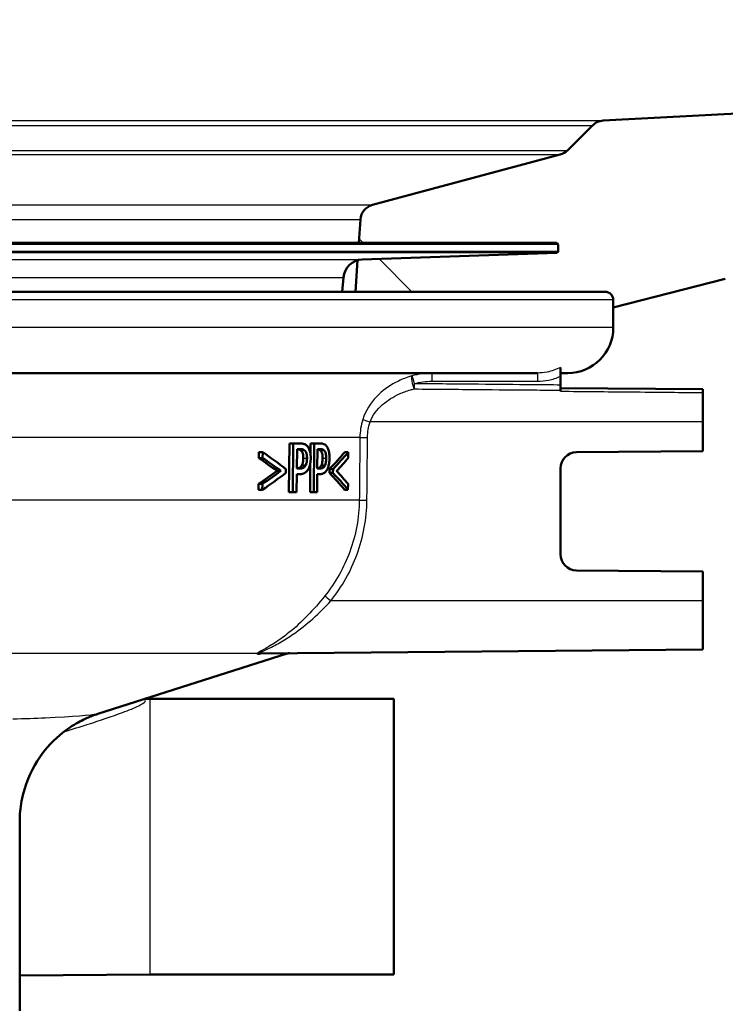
# Model space of a CAD drawing. Header units: millimetres. Extents: x 0 to 2100, y 0 to 2970.
# Tile 9 of 15: x 722 to 765, y 1500 to 1561. Entities that reach past the tile are written whole.
import ezdxf

# ---------------------------------------------------------------- set-up
doc = ezdxf.new("R2010")
doc.units = ezdxf.units.MM
doc.header["$LTSCALE"] = 10
for name, color, linetype, lineweight in [('Dimensions(ISO)', 7, 'Continuous', 25), ('Hatch', 7, 'Continuous', 9), ('Visible Edges(ISO)', 7, 'Continuous', 50), ('Visible Tangent Edges(ISO)', 7, 'Continuous', 25)]:
    doc.layers.add(name, color=color, linetype=linetype, lineweight=lineweight)
doc.styles.add('Text_3.5mm', font='arial.ttf', dxfattribs={"width": 0.9})
doc.dimstyles.new('KS-STANDARD', dxfattribs={"dimscale": 10, "dimtxt": 3.5, "dimasz": 2.5, "dimexe": 3.175, "dimexo": 0, "dimgap": 0.8, "dimtad": 1, "dimdec": 1, "dimrnd": 1e-08, "dimtxsty": 'Text_3.5mm', "dimcen": 0.09, "dimdle": 10, "dimclrd": 7, "dimclre": 7, "dimclrt": 7, "dimadec": 0, "dimazin": 2, "dimtfac": 0.714286, "dimtdec": 4, "dimtmove": 0, "dimatfit": 3, "dimfxl": 1, "dimtolj": 1, "dimlwd": 25, "dimlwe": 25, "dimarcsym": 0})

# ---------------------------------------------------------------- blocks, each defined once
blk = doc.blocks.new('*D6')
at = {"layer": 'Defpoints', "color": 0, "linetype": 'Continuous', "transparency": 16777216}
for p in [(998.052, 1716.554), (1090.503, 1716.554), (697.842, 1450.554)]:
    blk.add_point(p, dxfattribs=at)
at = {"layer": 'Dimensions(ISO)', "color": 7, "linetype": 'Continuous', "lineweight": 25, "transparency": 16777216}
for p, q in [((998.052, 1716.554), (1122.253, 1716.554)), ((1090.503, 1475.554), (1090.503, 1691.554)), ((697.842, 1450.554), (1122.253, 1450.554))]:
    blk.add_line(p, q, dxfattribs=at)
at = {"layer": 'Dimensions(ISO)', "color": 7, "linetype": 'Continuous', "transparency": 16777216}
for points in [[(1086.336, 1691.554), (1094.67, 1691.554), (1090.503, 1716.554)], [(1086.336, 1475.554), (1094.67, 1475.554), (1090.503, 1450.554)]]:
    blk.add_solid(points, dxfattribs=at)
at = {"layer": 'Dimensions(ISO)', "color": 7, "linetype": 'Continuous', "lineweight": 25, "transparency": 16777216, "insert": (1064.633, 1548.498), "char_height": 35, "attachment_point": 4, "rotation": 90, "style": 'Text_3.5mm'}
blk.add_mtext('\\A1;266', dxfattribs=at)

msp = doc.modelspace()

# ---------------------------------------------------------------- hatches: boundary and pattern name
at = {"layer": 'Hatch'}
h = msp.add_hatch(dxfattribs=at)
h.set_pattern_fill('ANSI31', color=256, scale=254, angle=90, style=0)
h.set_pattern_definition([(135, (0, 0), (-22.45064, -22.45064), [])])
edge = h.paths.add_edge_path()
edge.add_ellipse((754.86, 1546.551), major_axis=(0.0999, 0.0035), ratio=1, start_angle=270, end_angle=360)
edge.add_line((754.96, 1546.554), (754.946, 1546.954))
edge.add_ellipse((754.846, 1546.95), major_axis=(0, 0.1), ratio=1, start_angle=272, end_angle=360)
edge.add_line((754.846, 1547.05), (742.692, 1547.05))
edge.add_line((742.692, 1547.05), (742.793, 1548.493))
edge.add_ellipse((743.79, 1548.423), major_axis=(-0.259, 0.966), ratio=1, start_angle=0, end_angle=71, ccw=False)
edge.add_line((743.531, 1549.389), (755.084, 1552.485))
edge.add_ellipse((754.825, 1553.451), major_axis=(0.707, -0.707), ratio=1, start_angle=330, end_angle=360)
edge.add_line((755.532, 1552.743), (757.071, 1554.283))
edge.add_spline(control_points=[(757.071, 1554.283), (757.158, 1554.369), (757.259, 1554.439), (757.483, 1554.539), (757.603, 1554.568), (757.726, 1554.574)], knot_values=[-0.073502, -0.073502, -0.073502, -0.073502, -0.036751, -0.036751, -0.000003, -0.000003, -0.000003, -0.000003], degree=3, periodic=0)
edge.add_line((757.726, 1554.574), (876.107, 1560.778))
edge.add_spline(control_points=[(876.107, 1560.778), (878.746, 1560.917), (881.332, 1561.577), (886.107, 1563.869), (888.248, 1565.482), (891.475, 1569.114), (892.657, 1570.994), (894.307, 1574.933), (894.804, 1576.95), (894.984, 1579.008)], knot_values=[-2.870228, -2.870228, -2.870228, -2.870228, -2.077334, -2.077334, -1.281179, -1.281179, -0.61961, -0.61961, 0, 0, 0, 0], degree=3, periodic=0)
edge.add_line((894.984, 1579.008), (910.143, 1752.272))
edge.add_ellipse((912.633, 1752.054), major_axis=(0, 2.5), ratio=1, start_angle=0, end_angle=84.99999, ccw=False)
edge.add_line((912.633, 1754.554), (943.553, 1754.554))
edge.add_ellipse((943.553, 1750.554), major_axis=(3.99, 0.279), ratio=1, start_angle=0, end_angle=85.99998, ccw=False)
edge.add_line((947.543, 1750.833), (947.842, 1746.554))
edge.add_line((947.842, 1746.554), (938.052, 1746.554))
edge.add_line((938.052, 1746.554), (935.842, 1746.554))
edge.add_line((935.842, 1746.554), (935.842, 1744.554))
edge.add_line((935.842, 1744.554), (920.074, 1744.554))
edge.add_ellipse((920.074, 1739.554), major_axis=(-4.981, 0.436), ratio=1, start_angle=275.00001, end_angle=360)
edge.add_line((915.093, 1739.99), (900.535, 1573.59))
edge.add_spline(control_points=[(900.535, 1573.59), (900.247, 1570.299), (899.31, 1567.097), (896.238, 1561.232), (894.129, 1558.629), (889.451, 1554.755), (887.052, 1553.36), (882.058, 1551.472), (879.517, 1550.939), (876.938, 1550.803)], knot_values=[-3.587784, -3.587784, -3.587784, -3.587784, -2.596671, -2.596671, -1.601478, -1.601478, -0.774514, -0.774514, 0, 0, 0, 0], degree=3, periodic=0)
edge.add_line((876.938, 1550.803), (766.207, 1545))
edge.add_spline(control_points=[(766.207, 1545), (766.043, 1544.991), (765.879, 1544.975), (765.553, 1544.925), (765.392, 1544.892), (765.232, 1544.851)], knot_values=[-0.098841, -0.098841, -0.098841, -0.098841, -0.049425, -0.049425, -0.000007, -0.000007, -0.000007, -0.000007], degree=3, periodic=0)
edge.add_line((765.232, 1544.851), (758.342, 1543.092))
edge.add_line((758.342, 1543.092), (758.342, 1543.554))
edge.add_ellipse((757.842, 1543.554), major_axis=(0, 0.5), ratio=1, start_angle=270, end_angle=360)
edge.add_line((757.842, 1544.054), (742.482, 1544.054))
edge.add_line((742.482, 1544.054), (742.617, 1545.988))
edge.add_ellipse((742.947, 1544.834), major_axis=(-0.329, 1.154), ratio=1, start_angle=346.07229, end_angle=360, ccw=False)
edge.add_line((742.905, 1546.033), (754.863, 1546.451))
edge = h.paths.add_edge_path()
edge.add_ellipse((640.825, 1546.551), major_axis=(-0.0035, -0.0999), ratio=1, start_angle=270, end_angle=360)
edge.add_line((640.821, 1546.451), (652.78, 1546.033))
edge.add_ellipse((652.738, 1544.834), major_axis=(0.042, 1.199), ratio=1, start_angle=346.07229, end_angle=360, ccw=False)
edge.add_line((653.067, 1545.988), (653.203, 1544.054))
edge.add_line((653.203, 1544.054), (637.842, 1544.054))
edge.add_ellipse((637.842, 1543.554), major_axis=(-0.5, 0), ratio=1, start_angle=270, end_angle=360)
edge.add_line((637.342, 1543.554), (637.342, 1543.092))
edge.add_line((637.342, 1543.092), (630.453, 1544.851))
edge.add_spline(control_points=[(630.453, 1544.851), (630.293, 1544.892), (630.132, 1544.925), (629.806, 1544.975), (629.642, 1544.991), (629.478, 1545)], knot_values=[-0.098821, -0.098821, -0.098821, -0.098821, -0.049401, -0.049401, -0.000003, -0.000003, -0.000003, -0.000003], degree=3, periodic=0)
edge.add_line((629.478, 1545), (518.746, 1550.803))
edge.add_spline(control_points=[(518.746, 1550.803), (515.447, 1550.976), (512.215, 1551.801), (506.246, 1554.667), (503.571, 1556.683), (499.536, 1561.223), (498.058, 1563.573), (495.997, 1568.497), (495.375, 1571.018), (495.15, 1573.59)], knot_values=[-3.587785, -3.587785, -3.587785, -3.587785, -2.596669, -2.596669, -1.601475, -1.601475, -0.774512, -0.774512, 0, 0, 0, 0], degree=3, periodic=0)
edge.add_line((495.15, 1573.59), (484.567, 1694.554))
edge.add_line((484.567, 1694.554), (490.592, 1694.554))
edge.add_line((490.592, 1694.554), (500.701, 1579.008))
edge.add_spline(control_points=[(500.701, 1579.008), (500.931, 1576.375), (501.681, 1573.814), (504.138, 1569.121), (505.825, 1567.039), (509.568, 1563.94), (511.488, 1562.824), (515.482, 1561.314), (517.515, 1560.887), (519.578, 1560.778)], knot_values=[-2.870221, -2.870221, -2.870221, -2.870221, -2.077329, -2.077329, -1.281176, -1.281176, -0.619604, -0.619604, 0, 0, 0, 0], degree=3, periodic=0)
edge.add_line((519.578, 1560.778), (637.959, 1554.574))
edge.add_spline(control_points=[(637.959, 1554.574), (638.082, 1554.568), (638.202, 1554.539), (638.425, 1554.439), (638.527, 1554.369), (638.614, 1554.283)], knot_values=[-0.073507, -0.073507, -0.073507, -0.073507, -0.036774, -0.036774, -0.000021, -0.000021, -0.000021, -0.000021], degree=3, periodic=0)
edge.add_line((638.614, 1554.283), (640.153, 1552.743))
edge.add_ellipse((640.86, 1553.451), major_axis=(-0.259, -0.966), ratio=1, start_angle=330, end_angle=360)
edge.add_line((640.601, 1552.485), (652.153, 1549.389))
edge.add_ellipse((651.895, 1548.423), major_axis=(0.998, 0.07), ratio=1, start_angle=0, end_angle=71, ccw=False)
edge.add_line((652.892, 1548.493), (652.993, 1547.05))
edge.add_line((652.993, 1547.05), (640.839, 1547.05))
edge.add_ellipse((640.839, 1546.95), major_axis=(-0.0999, 0.0035), ratio=1, start_angle=272, end_angle=360)
edge.add_line((640.739, 1546.954), (640.725, 1546.554))
edge = h.paths.add_edge_path()
edge.add_line((466.081, 1754.554), (452.132, 1754.554))
edge.add_ellipse((452.132, 1750.554), major_axis=(0, 4), ratio=1, start_angle=0, end_angle=85.99998)
edge.add_line((448.142, 1750.833), (447.842, 1746.554))
edge.add_line((447.842, 1746.554), (458.052, 1746.554))
edge.add_line((458.052, 1746.554), (459.842, 1746.554))
edge.add_line((459.842, 1746.554), (459.842, 1744.554))
edge.add_line((459.842, 1744.554), (474.796, 1744.554))
edge.add_line((474.796, 1744.554), (474.796, 1754.554))
edge.add_line((474.796, 1754.554), (466.081, 1754.554))

# ---------------------------------------------------------------- linework, layer by layer
at = {"layer": 'Visible Edges(ISO)'}
for p, q in [((876.107, 1560.778), (757.726, 1554.574)), ((757.071, 1554.283), (755.532, 1552.743)), ((755.084, 1552.485), (743.531, 1549.389)), ((742.793, 1548.493), (742.692, 1547.05)), ((754.846, 1547.05), (640.839, 1547.05)), ((754.946, 1546.954), (754.96, 1546.554)), ((742.905, 1546.033), (754.863, 1546.451)), ((742.617, 1545.988), (742.482, 1544.054)), ((741.674, 1544.054), (741.751, 1544.938)), ((758.342, 1543.092), (765.232, 1544.851)), ((637.842, 1544.054), (757.842, 1544.054)), ((758.342, 1541.854), (758.342, 1543.554)), ((755.092, 1538.849), (755.092, 1539.4)), ((753.684, 1539.054), (711.444, 1539.054)), ((755.542, 1539.054), (755.092, 1539.054)), ((755.092, 1538.316), (755.092, 1538.849)), ((755.092, 1538.13), (755.092, 1538.316)), ((763.842, 1538.054), (755.092, 1538.13)), ((755.092, 1538.13), (755.092, 1538)), ((755.092, 1537.936), (755.092, 1538)), ((763.842, 1537.854), (763.842, 1538.054)), ((763.842, 1536.054), (763.842, 1537.854)), ((763.842, 1536.054), (763.842, 1534.254)), ((738.401, 1531.722), (738.432, 1534.722)), ((738.665, 1534.722), (738.432, 1534.722)), ((738.665, 1534.722), (738.635, 1531.722)), ((738.665, 1534.722), (739.109, 1534.722)), ((739.718, 1534.123), (739.724, 1534.722)), ((739.951, 1534.722), (739.724, 1534.722)), ((739.951, 1534.722), (739.921, 1531.722)), ((739.951, 1534.722), (740.341, 1534.722)), ((736.538, 1533.83), (736.542, 1534.187)), ((736.787, 1534.187), (736.542, 1534.187)), ((736.787, 1534.187), (736.783, 1533.83)), ((738.887, 1533.181), (738.899, 1534.377)), ((739.092, 1534.377), (738.899, 1534.377)), ((740.144, 1533.181), (740.156, 1534.377)), ((740.325, 1534.377), (740.156, 1534.377)), ((742.051, 1534.187), (741.836, 1534.187)), ((742.048, 1533.83), (742.051, 1534.187)), ((756.084, 1534.186), (763.842, 1534.254)), ((736.783, 1533.83), (736.538, 1533.83)), ((739.412, 1533.361), (739.183, 1533.361)), ((739.695, 1531.722), (739.712, 1533.522)), ((740.605, 1533.361), (740.382, 1533.361)), ((737.904, 1533.035), (737.666, 1533.035)), ((738.211, 1532.913), (738.214, 1533.154)), ((738.872, 1531.722), (738.884, 1532.841)), ((739.081, 1532.841), (738.884, 1532.841)), ((738.887, 1533.181), (739.046, 1533.181)), ((740.13, 1531.722), (740.141, 1532.841)), ((740.314, 1532.841), (740.141, 1532.841)), ((740.144, 1533.181), (740.284, 1533.181)), ((740.888, 1532.913), (740.89, 1533.154)), ((741.108, 1532.913), (740.888, 1532.913)), ((741.11, 1533.154), (740.89, 1533.154)), ((741.11, 1533.154), (741.108, 1532.913)), ((755.092, 1527.922), (755.092, 1533.186)), ((736.517, 1531.88), (736.521, 1532.238)), ((736.766, 1532.238), (736.521, 1532.238)), ((736.766, 1532.238), (736.762, 1531.88)), ((742.03, 1531.88), (742.033, 1532.238)), ((736.762, 1531.88), (736.517, 1531.88)), ((738.635, 1531.722), (738.401, 1531.722)), ((738.872, 1531.722), (738.635, 1531.722)), ((739.921, 1531.722), (739.695, 1531.722)), ((740.13, 1531.722), (739.921, 1531.722)), ((742.03, 1531.88), (741.814, 1531.88)), ((763.842, 1526.854), (756.084, 1526.922)), ((763.842, 1526.854), (763.842, 1525.054)), ((763.842, 1522.054), (763.842, 1525.054)), ((726.653, 1518.1), (738.288, 1521.807)), ((763.842, 1522.054), (736.653, 1521.817)), ((729.842, 1519.025), (729.564, 1519.027)), ((729.842, 1519.025), (744.842, 1519.025)), ((744.842, 1502.083), (744.842, 1519.025)), ((721.842, 1499.854), (721.842, 1511.471)), ((729.842, 1502.083), (721.842, 1502.013)), ((729.842, 1502.083), (744.842, 1502.083))]:
    msp.add_line(p, q, dxfattribs=at)
for centre, radius, start, end in [((754.825, 1553.451), 1, 285, 315), ((743.79, 1548.423), 1, 105, 176), ((754.846, 1546.95), 0.1, 2, 90), ((742.947, 1544.834), 1.2, 92, 175), ((754.86, 1546.551), 0.1, 272, 2), ((757.842, 1543.554), 0.5, 0, 90), ((755.542, 1541.854), 2.8, 270, 0), ((756.092, 1533.186), 1, 90.5, 180), ((756.092, 1527.922), 1, 180, 269.5), ((735.253, 1531.335), 10, 287.67086, 287.77964)]:
    msp.add_arc(centre, radius, start, end, dxfattribs=at)
for centre, major_axis, ratio, start_param, end_param in [((697.842, 1521.183), (-47.522, 0), 0.477532, 3.697292, 3.751837), ((697.842, 1542.754), (47.51, 0), 0.477532, 5.846296, 5.896002), ((697.842, 1542.754), (-47.71, 0), 0.477532, 2.706641, 2.756099), ((697.842, 1520.923), (-47.32, 0), 0.473917, 3.712169, 3.75489), ((697.842, 1520.923), (47.52, 0), 0.473917, 0.567857, 0.610317), ((697.842, 1542.331), (47.706, 0), 0.473917, 5.859442, 5.897695), ((697.842, 1545.371), (47.533, 0), 0.475366, 5.662922, 5.705652), ((697.842, 1545.075), (47.73, 0), 0.477532, 5.665829, 5.720393), ((697.842, 1545.372), (-47.733, 0), 0.475366, 2.524298, 2.566767), ((697.842, 1523.503), (-47.342, 0), 0.477532, 3.521218, 3.570937), ((697.842, 1523.503), (47.542, 0), 0.477532, 0.377928, 0.4274), ((697.842, 1523.898), (-47.546, 0), 0.475366, 3.519512, 3.557772)]:
    msp.add_ellipse(centre, major_axis=major_axis, ratio=ratio, start_param=start_param, end_param=end_param, dxfattribs=at)
for points, knots in [([(757.726, 1554.574), (757.603, 1554.568), (757.483, 1554.539), (757.259, 1554.439), (757.158, 1554.369), (757.071, 1554.283)], [-0.07350216, -0.07350216, -0.07350216, -0.07350216, -0.03675419, -0.03675419, -0.00000275, -0.00000275, -0.00000275, -0.00000275]), ([(739.551, 1534.535), (739.507, 1534.59), (739.46, 1534.63), (739.365, 1534.683), (739.307, 1534.704), (739.189, 1534.72), (739.149, 1534.722), (739.109, 1534.722)], [-0.1241226, -0.1241226, -0.1241226, -0.1241226, -0.0717238, -0.0717238, -0.0237948, -0.0237948, 0, 0, 0, 0]), ([(739.739, 1533.818), (739.74, 1533.884), (739.737, 1533.951), (739.726, 1534.075), (739.718, 1534.133), (739.686, 1534.279), (739.655, 1534.361), (739.599, 1534.469), (739.575, 1534.504), (739.551, 1534.535)], [-0.08633831, -0.08633831, -0.08633831, -0.08633831, -0.06646762, -0.06646762, -0.04831688, -0.04831688, -0.01803736, -0.01803736, 0, 0, 0, 0]), ([(740.728, 1534.535), (740.69, 1534.59), (740.649, 1534.629), (740.566, 1534.683), (740.517, 1534.703), (740.413, 1534.72), (740.377, 1534.722), (740.341, 1534.722)], [-0.1206587, -0.1206587, -0.1206587, -0.1206587, -0.069873, -0.069873, -0.0237479, -0.0237479, 0, 0, 0, 0]), ([(740.892, 1533.818), (740.893, 1533.883), (740.891, 1533.948), (740.882, 1534.071), (740.875, 1534.127), (740.845, 1534.286), (740.816, 1534.368), (740.771, 1534.467), (740.75, 1534.503), (740.728, 1534.535)], [-0.071124, -0.071124, -0.071124, -0.071124, -0.05672296, -0.05672296, -0.04358972, -0.04358972, -0.01821751, -0.01821751, 0, 0, 0, 0]), ([(739.166, 1534.263), (739.134, 1534.301), (739.099, 1534.326), (739.02, 1534.362), (738.967, 1534.373), (738.899, 1534.376)], [0, 0, 0, 0, 0.02263251, 0.02263251, 0.04905415, 0.04905415, 0.04905415, 0.04905415]), ([(739.092, 1534.377), (739.187, 1534.377), (739.243, 1534.363), (739.319, 1534.333), (739.359, 1534.306), (739.395, 1534.263)], [-0.04732175, -0.04732175, -0.04732175, -0.04732175, -0.02581945, -0.02581945, 0, 0, 0, 0]), ([(739.282, 1533.806), (739.283, 1533.883), (739.279, 1533.96), (739.256, 1534.081), (739.242, 1534.126), (739.208, 1534.205), (739.188, 1534.236), (739.166, 1534.263)], [0, 0, 0, 0, 0.02309373, 0.02309373, 0.03925656, 0.03925656, 0.05485758, 0.05485758, 0.05485758, 0.05485758]), ([(739.395, 1534.263), (739.418, 1534.235), (739.439, 1534.202), (739.469, 1534.131), (739.483, 1534.089), (739.507, 1533.958), (739.512, 1533.882), (739.511, 1533.806)], [-0.06832273, -0.06832273, -0.06832273, -0.06832273, -0.0421133, -0.0421133, -0.02291149, -0.02291149, 0, 0, 0, 0]), ([(740.368, 1534.263), (740.34, 1534.301), (740.309, 1534.327), (740.245, 1534.36), (740.205, 1534.37), (740.156, 1534.375)], [0, 0, 0, 0, 0.02241716, 0.02241716, 0.04460198, 0.04460198, 0.04460198, 0.04460198]), ([(740.325, 1534.377), (740.408, 1534.377), (740.458, 1534.363), (740.526, 1534.332), (740.56, 1534.305), (740.591, 1534.263)], [-0.0465302, -0.0465302, -0.0465302, -0.0465302, -0.0248614, -0.0248614, 0, 0, 0, 0]), ([(740.47, 1533.806), (740.471, 1533.884), (740.467, 1533.963), (740.446, 1534.084), (740.435, 1534.128), (740.405, 1534.205), (740.387, 1534.237), (740.368, 1534.263)], [0, 0, 0, 0, 0.02352031, 0.02352031, 0.03924572, 0.03924572, 0.05445982, 0.05445982, 0.05445982, 0.05445982]), ([(740.591, 1534.263), (740.611, 1534.236), (740.629, 1534.203), (740.658, 1534.124), (740.669, 1534.081), (740.689, 1533.962), (740.693, 1533.884), (740.693, 1533.806)], [-0.05440225, -0.05440225, -0.05440225, -0.05440225, -0.03860565, -0.03860565, -0.02335991, -0.02335991, 0, 0, 0, 0]), ([(738.887, 1533.184), (738.91, 1533.186), (738.932, 1533.189), (739.024, 1533.206), (739.061, 1533.228), (739.1, 1533.255), (739.118, 1533.271), (739.152, 1533.311), (739.168, 1533.334), (739.183, 1533.361)], [0.0141458, 0.0141458, 0.0141458, 0.0141458, 0.027383, 0.027383, 0.0691831, 0.0691831, 0.1096856, 0.1096856, 0.1494727, 0.1494727, 0.1494727, 0.1494727]), ([(739.412, 1533.361), (739.393, 1533.326), (739.372, 1533.297), (739.317, 1533.242), (739.288, 1533.227), (739.206, 1533.19), (739.125, 1533.181), (739.046, 1533.181)], [-0.06675503, -0.06675503, -0.06675503, -0.06675503, -0.05858064, -0.05858064, -0.0471158, -0.0471158, 0, 0, 0, 0]), ([(739.183, 1533.361), (739.207, 1533.403), (739.228, 1533.451), (739.254, 1533.539), (739.265, 1533.582), (739.279, 1533.694), (739.282, 1533.75), (739.282, 1533.806)], [0, 0, 0, 0, 0.01924128, 0.01924128, 0.03080292, 0.03080292, 0.04176868, 0.04176868, 0.04176868, 0.04176868]), ([(739.511, 1533.806), (739.511, 1533.757), (739.508, 1533.707), (739.497, 1533.602), (739.488, 1533.562), (739.464, 1533.468), (739.44, 1533.41), (739.412, 1533.361)], [-0.039334, -0.039334, -0.039334, -0.039334, -0.03161536, -0.03161536, -0.02253786, -0.02253786, 0, 0, 0, 0]), ([(739.589, 1533.152), (739.626, 1533.216), (739.656, 1533.291), (739.699, 1533.444), (739.719, 1533.539), (739.736, 1533.711), (739.738, 1533.764), (739.739, 1533.818)], [-0.09892143, -0.09892143, -0.09892143, -0.09892143, -0.05245471, -0.05245471, -0.01610702, -0.01610702, 0, 0, 0, 0]), ([(740.144, 1533.186), (740.158, 1533.188), (740.172, 1533.191), (740.245, 1533.208), (740.278, 1533.23), (740.312, 1533.258), (740.328, 1533.274), (740.357, 1533.313), (740.37, 1533.335), (740.382, 1533.361)], [0.0183145, 0.0183145, 0.0183145, 0.0183145, 0.027421, 0.027421, 0.0672224, 0.0672224, 0.1024984, 0.1024984, 0.1373129, 0.1373129, 0.1373129, 0.1373129]), ([(740.605, 1533.361), (740.589, 1533.326), (740.57, 1533.298), (740.522, 1533.242), (740.496, 1533.227), (740.425, 1533.19), (740.353, 1533.181), (740.284, 1533.181)], [-0.06488875, -0.06488875, -0.06488875, -0.06488875, -0.0569175, -0.0569175, -0.04577876, -0.04577876, 0, 0, 0, 0]), ([(740.382, 1533.361), (740.404, 1533.404), (740.424, 1533.454), (740.446, 1533.543), (740.455, 1533.585), (740.467, 1533.696), (740.47, 1533.751), (740.47, 1533.806)], [0, 0, 0, 0, 0.01966055, 0.01966055, 0.03042106, 0.03042106, 0.04031418, 0.04031418, 0.04031418, 0.04031418]), ([(740.693, 1533.806), (740.692, 1533.757), (740.69, 1533.708), (740.68, 1533.603), (740.672, 1533.563), (740.652, 1533.469), (740.63, 1533.411), (740.605, 1533.361)], [-0.03873467, -0.03873467, -0.03873467, -0.03873467, -0.03130112, -0.03130112, -0.0224842, -0.0224842, 0, 0, 0, 0]), ([(740.76, 1533.152), (740.792, 1533.216), (740.819, 1533.291), (740.856, 1533.442), (740.874, 1533.535), (740.889, 1533.708), (740.892, 1533.763), (740.892, 1533.818)], [-0.09861284, -0.09861284, -0.09861284, -0.09861284, -0.05260908, -0.05260908, -0.01653962, -0.01653962, 0, 0, 0, 0]), ([(739.081, 1532.841), (739.163, 1532.841), (739.252, 1532.852), (739.408, 1532.926), (739.465, 1532.98), (739.539, 1533.07), (739.565, 1533.109), (739.589, 1533.152)], [-0.0870569, -0.0870569, -0.0870569, -0.0870569, -0.05269877, -0.05269877, -0.01978958, -0.01978958, 0, 0, 0, 0]), ([(740.314, 1532.841), (740.386, 1532.841), (740.463, 1532.852), (740.606, 1532.929), (740.656, 1532.987), (740.715, 1533.068), (740.738, 1533.108), (740.76, 1533.152)], [-0.07194787, -0.07194787, -0.07194787, -0.07194787, -0.04673827, -0.04673827, -0.01998293, -0.01998293, 0, 0, 0, 0]), ([(736.648, 1521.807), (736.645, 1521.806), (736.642, 1521.806), (736.599, 1521.801), (736.563, 1521.797), (736.53, 1521.796), (736.526, 1521.796), (736.521, 1521.796), (736.519, 1521.796), (736.516, 1521.796), (736.515, 1521.796), (736.512, 1521.796), (736.511, 1521.796), (736.507, 1521.796), (736.505, 1521.796), (736.5, 1521.797), (736.498, 1521.797), (736.491, 1521.797), (736.487, 1521.798), (736.472, 1521.8), (736.465, 1521.802), (736.459, 1521.806), (736.459, 1521.806), (736.458, 1521.807)], [-0.0018221, -0.0018221, -0.0018221, -0.0018221, 0, 0, 0.02736164, 0.02736164, 0.03097455, 0.03097455, 0.03273452, 0.03273452, 0.03411206, 0.03411206, 0.0356395, 0.0356395, 0.03815488, 0.03815488, 0.04110121, 0.04110121, 0.04683087, 0.04683087, 0.06265044, 0.06265044, 0.06401536, 0.06401536, 0.06401536, 0.06401536]), ([(738.304, 1521.812), (738.304, 1521.812), (738.304, 1521.812), (738.304, 1521.812), (738.305, 1521.812), (738.31, 1521.814), (738.312, 1521.814), (738.316, 1521.815), (738.317, 1521.816), (738.322, 1521.817), (738.326, 1521.818), (738.337, 1521.82), (738.344, 1521.822), (738.369, 1521.827), (738.379, 1521.832), (738.441, 1521.832)], [0.76957859, 0.76957859, 0.76957859, 0.76957859, 0.76971273, 0.76971273, 0.77475477, 0.77475477, 0.77614809, 0.77614809, 0.77690098, 0.77690098, 0.77801146, 0.77801146, 0.77891579, 0.77891579, 0.77979681, 0.77979681, 0.77979681, 0.77979681]), ([(726.653, 1518.1), (726.533, 1518.062), (726.391, 1518.013), (726.033, 1517.871), (725.817, 1517.778), (725.26, 1517.482), (724.916, 1517.284), (724.034, 1516.583), (723.472, 1516.077), (722.52, 1514.563), (722.14, 1513.723), (721.883, 1512.329), (721.842, 1511.901), (721.842, 1511.471)], [18.1877803, 18.1877803, 18.1877803, 18.1877803, 18.2278164, 18.2278164, 18.2678525, 18.2678525, 18.3078886, 18.3078886, 18.3479247, 18.3479247, 18.3762406, 18.3762406, 18.3879608, 18.3879608, 18.3879608, 18.3879608])]:
    msp.add_open_spline(points, degree=3, knots=knots, dxfattribs=at)
msp.add_open_spline([(736.651, 1521.817), (736.651, 1521.817), (736.652, 1521.817), (736.653, 1521.817)], degree=3, dxfattribs=at)
at = {"layer": 'Visible Tangent Edges(ISO)'}
for p, q in [((697.842, 1552.743), (755.532, 1552.743)), ((640.601, 1552.485), (755.084, 1552.485)), ((652.153, 1549.389), (743.531, 1549.389)), ((699.036, 1548.493), (742.793, 1548.493)), ((754.946, 1546.954), (640.739, 1546.954)), ((640.725, 1546.554), (754.96, 1546.554)), ((754.863, 1546.451), (640.821, 1546.451)), ((652.78, 1546.033), (742.905, 1546.033)), ((653.934, 1544.938), (741.751, 1544.938)), ((758.342, 1543.554), (702.398, 1543.554)), ((758.342, 1541.854), (707.2, 1541.854)), ((747.184, 1538.554), (753.682, 1538.554)), ((763.842, 1536.054), (743.385, 1536.054)), ((742.762, 1535.089), (715.738, 1535.089)), ((739.395, 1534.263), (739.166, 1534.263)), ((740.591, 1534.263), (740.368, 1534.263)), ((739.511, 1533.806), (739.282, 1533.806)), ((740.693, 1533.806), (740.47, 1533.806)), ((742.726, 1531.248), (717.56, 1531.248)), ((763.842, 1525.054), (740.98, 1525.054)), ((736.458, 1521.807), (720.366, 1521.807)), ((738.288, 1521.807), (736.648, 1521.807)), ((729.842, 1519.025), (729.842, 1502.083))]:
    msp.add_line(p, q, dxfattribs=at)
for centre, major_axis, ratio, start_param, end_param in [((746.105, 1538.398), (-0.132, 0.482), 0.226215, 0.087673, 2.234547), ((746.105, 1538.398), (-0.142, 0.479), 0.003666, 0.085395, 1.569712), ((747.185, 1538.554), (0, 0.5), 0.003823, 0, 1.570796), ((753.684, 1538.554), (0, 0.5), 0.003823, 0, 1.570796), ((746.105, 1538.398), (0.005, 0.5), 0.003823, 1.570831, 2.267014), ((743.39, 1536.054), (-0.477, 0.151), 0.002627, 0.312519, 1.562475), ((743.235, 1535.085), (-0.5, 0.005), 0.000081, 0.327652, 1.56207), ((743.2, 1531.243), (-0.5, 0.005), 0.000081, 0.327897, 1.56207), ((740.984, 1525.054), (-0.391, 0.311), 0.005432, 0.273577, 1.563967)]:
    msp.add_ellipse(centre, major_axis=major_axis, ratio=ratio, start_param=start_param, end_param=end_param, dxfattribs=at)
for points, knots in [([(697.842, 1554.574), (701.637, 1554.574), (705.433, 1554.574), (709.159, 1554.574), (712.887, 1554.574), (716.544, 1554.574), (720.068, 1554.574), (720.299, 1554.574), (720.529, 1554.574), (720.759, 1554.574), (724.035, 1554.574), (727.191, 1554.574), (730.176, 1554.574), (733.371, 1554.574), (736.37, 1554.574), (739.119, 1554.574), (739.479, 1554.574), (739.835, 1554.574), (740.186, 1554.574), (742.423, 1554.574), (744.482, 1554.574), (746.338, 1554.574), (748.485, 1554.574), (750.359, 1554.574), (751.93, 1554.574), (752.366, 1554.574), (752.779, 1554.574), (753.167, 1554.574), (753.776, 1554.574), (754.325, 1554.574), (754.815, 1554.574), (755.617, 1554.574), (756.257, 1554.574), (756.73, 1554.574), (757.203, 1554.574), (757.509, 1554.574), (757.645, 1554.574), (757.699, 1554.574), (757.726, 1554.574), (757.726, 1554.574)], [0, 0, 0, 0, 0.0302564, 0.0302564, 0.0302564, 0.0605186, 0.0605186, 0.0605186, 0.0625, 0.0625, 0.0625, 0.090778, 0.090778, 0.090778, 0.1210376, 0.1210376, 0.1210376, 0.125, 0.125, 0.125, 0.1502203, 0.1502203, 0.1502203, 0.1794019, 0.1794019, 0.1794019, 0.1875, 0.1875, 0.1875, 0.2001719, 0.2001719, 0.2001719, 0.2209413, 0.2209413, 0.2209413, 0.2417107, 0.2417107, 0.2417107, 0.25, 0.25, 0.25, 0.25]), ([(697.842, 1554.283), (701.595, 1554.283), (705.349, 1554.283), (709.036, 1554.283), (712.722, 1554.283), (716.34, 1554.283), (719.825, 1554.283), (723.311, 1554.283), (726.664, 1554.283), (729.823, 1554.283), (732.982, 1554.283), (735.948, 1554.283), (738.668, 1554.283), (741.29, 1554.283), (743.684, 1554.283), (745.807, 1554.283), (747.931, 1554.283), (749.785, 1554.283), (751.339, 1554.283), (752.445, 1554.283), (753.398, 1554.283), (754.192, 1554.283), (754.985, 1554.283), (755.619, 1554.283), (756.087, 1554.283), (756.554, 1554.283), (756.857, 1554.283), (756.991, 1554.283), (757.044, 1554.283), (757.071, 1554.283), (757.071, 1554.283)], [0, 0, 0, 0, 0.0302582, 0.0302582, 0.0302582, 0.0605164, 0.0605164, 0.0605164, 0.0907745, 0.0907745, 0.0907745, 0.1210327, 0.1210327, 0.1210327, 0.1502145, 0.1502145, 0.1502145, 0.1793963, 0.1793963, 0.1793963, 0.2001691, 0.2001691, 0.2001691, 0.2209419, 0.2209419, 0.2209419, 0.2417147, 0.2417147, 0.2417147, 0.2500054, 0.2500054, 0.2500054, 0.2500054]), ([(755.092, 1539.4), (754.834, 1539.264), (754.557, 1539.167), (754.076, 1539.073), (753.879, 1539.054), (753.684, 1539.054)], [0.4043244, 0.4043244, 0.4043244, 0.4043244, 0.506013, 0.506013, 0.5741522, 0.5741522, 0.5741522, 0.5741522]), ([(745.964, 1538.876), (745.877, 1538.851), (745.792, 1538.825), (745.448, 1538.709), (745.197, 1538.601), (744.525, 1538.245), (744.129, 1537.957), (743.412, 1537.21), (743.102, 1536.731), (742.936, 1536.197)], [0.7094868, 0.7094868, 0.7094868, 0.7094868, 0.73403, 0.73403, 0.8095645, 0.8095645, 0.9451584, 0.9451584, 1.0922287, 1.0922287, 1.0922287, 1.0922287]), ([(753.682, 1538.554), (753.909, 1538.554), (754.139, 1538.576), (754.615, 1538.67), (754.859, 1538.747), (755.092, 1538.849)], [-0.5741522, -0.5741522, -0.5741522, -0.5741522, -0.506013, -0.506013, -0.429926, -0.429926, -0.429926, -0.429926]), ([(755.092, 1538.316), (754.537, 1538.321), (753.982, 1538.326), (753.427, 1538.331), (752.304, 1538.342), (751.181, 1538.352), (748.739, 1538.374), (747.421, 1538.386), (746.103, 1538.398)], [0.9252362, 0.9252362, 0.9252362, 0.9252362, 1.0917416, 1.0917416, 1.0917416, 1.4287561, 1.4287561, 1.8241899, 1.8241899, 1.8241899, 1.8241899]), ([(743.385, 1536.054), (743.533, 1536.458), (743.811, 1536.82), (744.457, 1537.384), (744.813, 1537.601), (745.415, 1537.87), (745.64, 1537.952), (745.948, 1538.039), (746.024, 1538.059), (746.101, 1538.077)], [-1.0922287, -1.0922287, -1.0922287, -1.0922287, -0.9451584, -0.9451584, -0.8095645, -0.8095645, -0.73403, -0.73403, -0.7094868, -0.7094868, -0.7094868, -0.7094868]), ([(746.101, 1538.077), (747.419, 1538.066), (748.737, 1538.055), (751.178, 1538.034), (752.302, 1538.024), (753.425, 1538.014), (753.981, 1538.01), (754.537, 1538.005), (755.092, 1538)], [-1.8241899, -1.8241899, -1.8241899, -1.8241899, -1.4287561, -1.4287561, -1.0917416, -1.0917416, -1.0917416, -0.924991, -0.924991, -0.924991, -0.924991]), ([(755.092, 1537.936), (756.519, 1537.923), (757.946, 1537.91), (759.373, 1537.896), (760.201, 1537.888), (761.03, 1537.881), (762.519, 1537.866), (763.181, 1537.86), (763.842, 1537.854)], [1.2217387, 1.2217387, 1.2217387, 1.2217387, 1.6498181, 1.6498181, 1.6498181, 1.8983053, 1.8983053, 2.0967802, 2.0967802, 2.0967802, 2.0967802]), ([(742.936, 1536.197), (742.88, 1536.019), (742.838, 1535.835), (742.779, 1535.464), (742.764, 1535.276), (742.762, 1535.089)], [0, 0, 0, 0, 0.0490837, 0.0490837, 0.09816739, 0.09816739, 0.09816739, 0.09816739]), ([(743.231, 1535.085), (743.232, 1535.248), (743.246, 1535.413), (743.298, 1535.737), (743.336, 1535.898), (743.385, 1536.054)], [-0.09816739, -0.09816739, -0.09816739, -0.09816739, -0.0490837, -0.0490837, 0, 0, 0, 0]), ([(742.762, 1535.089), (742.756, 1534.449), (742.75, 1533.809), (742.738, 1532.528), (742.732, 1531.888), (742.726, 1531.248)], [-0.3841436, -0.3841436, -0.3841436, -0.3841436, -0.1920718, -0.1920718, 0, 0, 0, 0]), ([(743.195, 1531.243), (743.201, 1531.884), (743.207, 1532.524), (743.219, 1533.804), (743.225, 1534.444), (743.231, 1535.085)], [0, 0, 0, 0, 0.1920718, 0.1920718, 0.3841436, 0.3841436, 0.3841436, 0.3841436]), ([(742.726, 1531.248), (742.716, 1530.172), (742.516, 1529.083), (741.785, 1527.096), (741.258, 1526.167), (740.607, 1525.353)], [0, 0, 0, 0, 0.3388213, 0.3388213, 0.6665445, 0.6665445, 0.6665445, 0.6665445]), ([(740.98, 1525.054), (741.66, 1525.909), (742.212, 1526.884), (742.975, 1528.971), (743.185, 1530.114), (743.195, 1531.243)], [-0.6665445, -0.6665445, -0.6665445, -0.6665445, -0.3388213, -0.3388213, 0, 0, 0, 0]), ([(740.607, 1525.353), (740.269, 1524.93), (739.91, 1524.517), (739.169, 1523.755), (738.787, 1523.406), (738.131, 1522.881), (737.86, 1522.685), (737.348, 1522.347), (737.103, 1522.202), (736.778, 1522.019), (736.674, 1521.962), (736.508, 1521.865), (736.45, 1521.825), (736.458, 1521.807)], [0, 0, 0, 0, 0.1702552, 0.1702552, 0.3435829, 0.3435829, 0.4649713, 0.4649713, 0.581935, 0.581935, 0.6432396, 0.6432396, 0.7107573, 0.7107573, 0.7107573, 0.7107573]), ([(736.654, 1521.817), (736.635, 1521.817), (736.621, 1521.818), (736.571, 1521.831), (736.636, 1521.872), (736.836, 1521.97), (736.946, 1522.022), (737.292, 1522.189), (737.552, 1522.321), (738.093, 1522.629), (738.378, 1522.807), (739.07, 1523.285), (739.472, 1523.602), (740.251, 1524.295), (740.627, 1524.67), (740.98, 1525.054)], [-0.7437127, -0.7437127, -0.7437127, -0.7437127, -0.7249282, -0.7249282, -0.6432396, -0.6432396, -0.581935, -0.581935, -0.4649713, -0.4649713, -0.3435829, -0.3435829, -0.1702552, -0.1702552, 0, 0, 0, 0]), ([(738.361, 1521.832), (738.307, 1521.813), (738.282, 1521.805), (738.304, 1521.812), (738.311, 1521.814), (738.32, 1521.817)], [-0.82232916, -0.82232916, -0.82232916, -0.82232916, -0.76827198, -0.76827198, -0.75458662, -0.75458662, -0.75458662, -0.75458662]), ([(724.567, 1517.005), (725.071, 1517.158), (725.566, 1517.312), (726.801, 1517.706), (727.529, 1517.949), (728.548, 1518.327), (728.898, 1518.468), (729.36, 1518.694), (729.506, 1518.785), (729.593, 1518.918), (729.555, 1518.963), (729.453, 1518.992)], [0.0946273, 0.0946273, 0.0946273, 0.0946273, 0.2661347, 0.2661347, 0.5322641, 0.5322641, 0.6919501, 0.6919501, 0.8134062, 0.8134062, 0.9181586, 0.9181586, 0.9181586, 0.9181586]), ([(726.653, 1518.1), (726.636, 1518.095), (726.616, 1518.089), (726.238, 1518.001), (725.148, 1517.919), (722.818, 1517.818), (722.154, 1517.793), (721.422, 1517.769)], [-18.18778, -18.18778, -18.18778, -18.18778, -18.108727, -18.108727, -16.901662, -16.901662, -16.492183, -16.492183, -16.492183, -16.492183])]:
    msp.add_open_spline(points, degree=3, knots=knots, dxfattribs=at)
for points in [[(747.185, 1539.054), (746.775, 1539.054), (746.36, 1538.994), (745.964, 1538.876)], [(746.103, 1538.398), (746.453, 1538.501), (746.821, 1538.554), (747.184, 1538.554)], [(736.648, 1521.807), (736.669, 1521.81), (736.691, 1521.813), (736.713, 1521.817)]]:
    msp.add_open_spline(points, degree=3, dxfattribs=at)

# ---------------------------------------------------------------- dimensions: what is measured, and where the dimension line sits
at = {"layer": 'Dimensions(ISO)', "color": 7, "linetype": 'Continuous', "lineweight": 25}
dim = msp.add_linear_dim(base=(1090.503, 1716.554), p1=(697.842, 1450.554), p2=(998.052, 1716.554), angle=90, dimstyle='KS-STANDARD', override={"dimgap": 0.8, "dimdec": 0, "dimtol": 0, "dimlim": 0, "dimtp": 0, "dimtm": 0, "dimtdec": 4, "dimtofl": 0, "dimatfit": 1}, dxfattribs=at)
dim.commit()
dim.dimension.update_dxf_attribs({"geometry": '*D6', "text_midpoint": (1090.503, 1583.554), "dimtype": 160})

doc.saveas('drawing.dxf')
